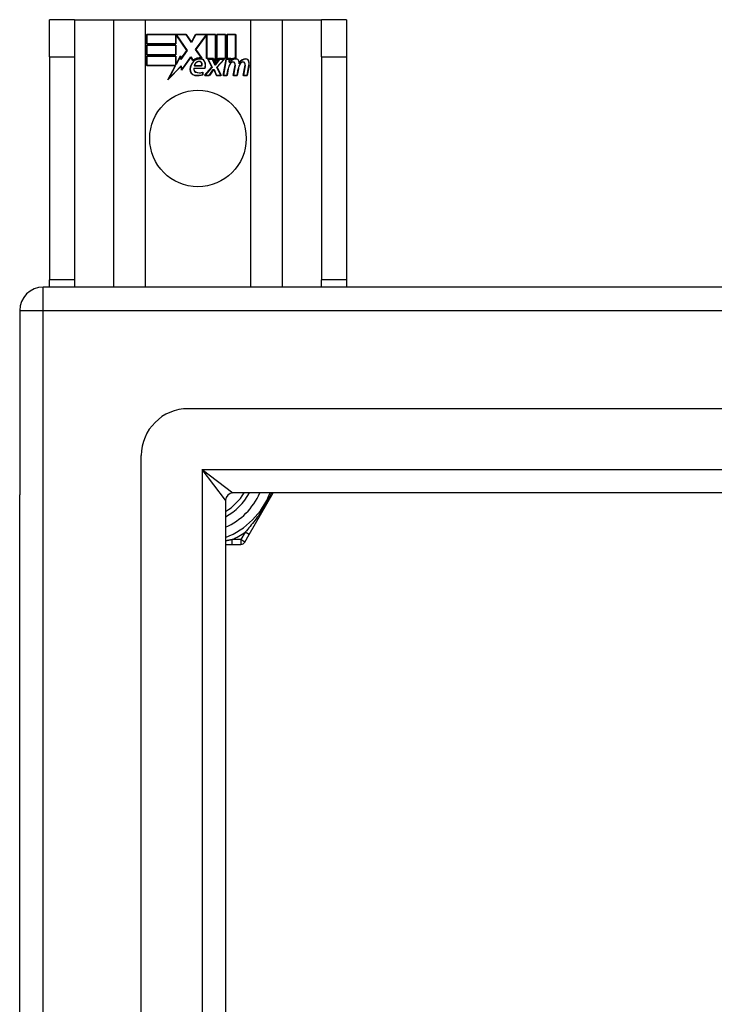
# Model space of a CAD drawing. Header units: inches. Extents: x 56.1 to 140.1, y 34.7 to 67.
# Tile 9 of 22: x 56.1 to 59, y 62.8 to 67. Entities that reach past the tile are written whole.
import ezdxf

# ---------------------------------------------------------------- set-up
doc = ezdxf.new("R2010")
doc.units = ezdxf.units.IN
doc.header["$MEASUREMENT"] = 0
doc.layers.add('Visible Edges(ANSI)', color=7, linetype='Continuous', lineweight=25)
doc.layers.add('Visible Tangent Edges(ANSI)', color=7, linetype='Continuous', lineweight=25)

msp = doc.modelspace()

# ---------------------------------------------------------------- linework, layer by layer
at = {"layer": 'Visible Edges(ANSI)'}
for p, q in [((56.2928, 66.9929), (56.1878, 66.9929)), ((56.1878, 66.8369), (56.1878, 66.9929)), ((56.2928, 66.9929), (56.2928, 66.8369)), ((56.2928, 66.9929), (56.457, 66.9929)), ((56.457, 66.9929), (56.5916, 66.9929)), ((56.5916, 66.9929), (57.034, 66.9929)), ((57.034, 66.9929), (57.1686, 66.9929)), ((57.1686, 66.9929), (57.3328, 66.9929)), ((57.3328, 66.8369), (57.3328, 66.9929)), ((57.4378, 66.9929), (57.3328, 66.9929)), ((57.4378, 66.9929), (57.4378, 66.8369)), ((56.5966, 66.9309), (56.7638, 66.9309)), ((56.5966, 66.8907), (56.5966, 66.9309)), ((56.5973, 66.9301), (56.5973, 66.8915)), ((56.7634, 66.9301), (56.5973, 66.9301)), ((56.7192, 66.8915), (56.7192, 66.926)), ((56.7192, 66.926), (56.7237, 66.926)), ((56.72, 66.9252), (56.72, 66.8907)), ((56.7233, 66.9252), (56.72, 66.9252)), ((56.7661, 66.863), (56.7233, 66.9252)), ((56.7237, 66.926), (56.767, 66.863)), ((56.7859, 66.8968), (56.7634, 66.9301)), ((56.7638, 66.9309), (56.7859, 66.8982)), ((56.7859, 66.8982), (56.8032, 66.9309)), ((56.8037, 66.9301), (56.7859, 66.8968)), ((56.8027, 66.8681), (56.8459, 66.926)), ((56.8032, 66.9309), (56.8868, 66.9309)), ((56.8463, 66.9252), (56.8036, 66.868)), ((56.8861, 66.9301), (56.8037, 66.9301)), ((56.8459, 66.926), (56.8501, 66.926)), ((56.8493, 66.9252), (56.8463, 66.9252)), ((56.8493, 66.8298), (56.8493, 66.9252)), ((56.8501, 66.926), (56.8501, 66.8305)), ((56.8861, 66.8114), (56.8861, 66.9301)), ((56.8868, 66.9309), (56.8868, 66.8077)), ((56.8921, 66.8169), (56.8921, 66.9309)), ((56.8921, 66.9309), (56.9292, 66.9309)), ((56.8928, 66.9301), (56.8928, 66.8192)), ((56.9285, 66.9301), (56.8928, 66.9301)), ((56.9285, 66.8305), (56.9285, 66.9301)), ((56.9292, 66.9309), (56.9292, 66.8298)), ((56.9345, 66.8298), (56.9345, 66.9309)), ((56.9345, 66.9309), (56.9716, 66.9309)), ((56.9352, 66.9301), (56.9352, 66.8305)), ((56.9708, 66.9301), (56.9352, 66.9301)), ((56.9708, 66.8322), (56.9708, 66.9301)), ((56.9716, 66.9309), (56.9716, 66.8315)), ((56.72, 66.8907), (56.5966, 66.8907)), ((56.5966, 66.8454), (56.5966, 66.8855)), ((56.5966, 66.8855), (56.72, 66.8855)), ((56.5973, 66.8915), (56.7192, 66.8915)), ((56.5973, 66.8847), (56.5973, 66.8461)), ((56.7192, 66.8847), (56.5973, 66.8847)), ((56.7192, 66.8461), (56.7192, 66.8847)), ((56.72, 66.8855), (56.72, 66.8454)), ((56.1878, 66.8369), (56.1878, 65.8989)), ((56.2928, 66.8369), (56.2928, 65.8989)), ((56.72, 66.8454), (56.5966, 66.8454)), ((56.5966, 66.8397), (56.72, 66.8397)), ((56.5966, 66.7996), (56.5966, 66.8397)), ((56.5973, 66.8461), (56.7192, 66.8461)), ((56.7192, 66.839), (56.5973, 66.839)), ((56.5973, 66.839), (56.5973, 66.8004)), ((56.7192, 66.8045), (56.7192, 66.839)), ((56.72, 66.8397), (56.72, 66.8052)), ((56.7207, 66.8052), (56.7391, 66.8405)), ((56.7388, 66.8382), (56.7212, 66.8045)), ((56.7411, 66.826), (56.7388, 66.8382)), ((56.7391, 66.8405), (56.7415, 66.8279)), ((56.767, 66.863), (56.7411, 66.826)), ((56.7415, 66.8279), (56.7661, 66.863)), ((56.7833, 66.835), (56.7441, 66.78)), ((56.7445, 66.782), (56.7834, 66.8364)), ((56.792, 66.8206), (56.7833, 66.835)), ((56.7834, 66.8364), (56.7922, 66.8218)), ((56.8278, 66.8318), (56.8027, 66.8681)), ((56.8036, 66.868), (56.8295, 66.8307)), ((56.8775, 66.8298), (56.8493, 66.8298)), ((56.8501, 66.8305), (56.878, 66.8305)), ((56.8868, 66.8077), (56.8775, 66.8298)), ((56.878, 66.8305), (56.8861, 66.8114)), ((56.9015, 66.8298), (56.8921, 66.8169)), ((56.8928, 66.8192), (56.9011, 66.8305)), ((56.9011, 66.8305), (56.9285, 66.8305)), ((56.9292, 66.8298), (56.9015, 66.8298)), ((56.9498, 66.8298), (56.9345, 66.8298)), ((56.9352, 66.8305), (56.9507, 66.8305)), ((56.9492, 66.8221), (56.9498, 66.8298)), ((56.9507, 66.8305), (56.9501, 66.8241)), ((57.3328, 66.8369), (57.3328, 65.8989)), ((57.4378, 66.8369), (57.4378, 65.8989)), ((56.7178, 66.7996), (56.5966, 66.7996)), ((56.5973, 66.8004), (56.719, 66.8004)), ((56.6868, 66.74), (56.7178, 66.7996)), ((56.7416, 66.7977), (56.6868, 66.74)), ((56.719, 66.8004), (56.6899, 66.7444)), ((56.6899, 66.7444), (56.7421, 66.7994)), ((56.7212, 66.8045), (56.7192, 66.8045)), ((56.72, 66.8052), (56.7207, 66.8052)), ((56.7441, 66.78), (56.7416, 66.7977)), ((56.7421, 66.7994), (56.7445, 66.782)), ((56.7959, 66.7884), (56.8417, 66.7884)), ((56.8422, 66.7876), (56.7965, 66.7876)), ((56.8288, 66.7981), (56.7975, 66.7981)), ((56.7983, 66.7989), (56.8283, 66.7989)), ((56.8407, 66.758), (56.8715, 66.7929)), ((56.8724, 66.7927), (56.8424, 66.7587)), ((56.8715, 66.7929), (56.8542, 66.8262)), ((56.8542, 66.8262), (56.8745, 66.8262)), ((56.8554, 66.8255), (56.8724, 66.7927)), ((56.874, 66.8255), (56.8554, 66.8255)), ((56.8837, 66.8025), (56.874, 66.8255)), ((56.8745, 66.8262), (56.8842, 66.8033)), ((56.8872, 66.8025), (56.8837, 66.8025)), ((56.8842, 66.8033), (56.8868, 66.8033)), ((56.8868, 66.8033), (56.9035, 66.8262)), ((56.9039, 66.8255), (56.8872, 66.8025)), ((56.8927, 66.7932), (56.9223, 66.8255)), ((56.9093, 66.7587), (56.8927, 66.7932)), ((56.924, 66.8262), (56.8936, 66.7931)), ((56.8936, 66.7931), (56.9105, 66.758)), ((56.9035, 66.8262), (56.924, 66.8262)), ((56.9223, 66.8255), (56.9039, 66.8255)), ((56.9191, 66.758), (56.9311, 66.8262)), ((56.9318, 66.8255), (56.92, 66.7587)), ((56.9311, 66.8262), (56.9453, 66.8262)), ((56.9445, 66.8255), (56.9318, 66.8255)), ((56.9435, 66.8135), (56.9445, 66.8255)), ((56.9483, 66.8135), (56.9435, 66.8135)), ((56.9453, 66.8262), (56.9443, 66.8142)), ((56.9443, 66.8142), (56.9479, 66.8142)), ((56.9615, 66.758), (56.9691, 66.8011)), ((56.9698, 66.801), (56.9624, 66.7587)), ((57.0035, 66.758), (57.0111, 66.8011)), ((57.0118, 66.801), (57.0043, 66.7587)), ((57.0193, 66.7587), (57.0275, 66.801)), ((57.0283, 66.8008), (57.02, 66.758)), ((56.8332, 66.7619), (56.8332, 66.7715)), ((56.834, 66.7726), (56.834, 66.7614)), ((56.861, 66.758), (56.8407, 66.758)), ((56.8424, 66.7587), (56.8606, 66.7587)), ((56.8606, 66.7587), (56.8774, 66.7831)), ((56.8778, 66.7824), (56.861, 66.758)), ((56.8774, 66.7831), (56.8814, 66.7831)), ((56.8808, 66.7824), (56.8778, 66.7824)), ((56.8902, 66.758), (56.8808, 66.7824)), ((56.8814, 66.7831), (56.8907, 66.7587)), ((56.9105, 66.758), (56.8902, 66.758)), ((56.8907, 66.7587), (56.9093, 66.7587)), ((56.9356, 66.758), (56.9191, 66.758)), ((56.92, 66.7587), (56.935, 66.7587)), ((56.935, 66.7587), (56.9398, 66.7862)), ((56.9405, 66.7861), (56.9356, 66.758)), ((56.978, 66.758), (56.9615, 66.758)), ((56.9624, 66.7587), (56.9773, 66.7587)), ((56.9773, 66.7587), (56.9822, 66.7862)), ((56.9829, 66.7861), (56.978, 66.758)), ((57.02, 66.758), (57.0035, 66.758)), ((57.0043, 66.7587), (57.0193, 66.7587)), ((56.1878, 65.8679), (56.1878, 65.8989)), ((56.2928, 65.8989), (56.2928, 65.8679)), ((57.3328, 65.8679), (57.3328, 65.8989)), ((57.4378, 65.8989), (57.4378, 65.8679)), ((97.9638, 65.8679), (56.1618, 65.8679)), ((56.0628, 65.7689), (56.0628, 64.9938)), ((97.3541, 65.356), (56.7715, 65.356)), ((56.5746, 36.5765), (56.5746, 65.1592)), ((56.0628, 36.7419), (56.0628, 64.9938)), ((56.9289, 64.9707), (56.9289, 36.765)), ((97.1657, 65.0017), (56.9599, 65.0017)), ((57.029, 64.8269), (57.1299, 65.0017)), ((57.0106, 64.795), (57.029, 64.8269)), ((56.9289, 64.7852), (56.9567, 64.7852)), ((56.9567, 64.7852), (56.9935, 64.7852))]:
    msp.add_line(p, q, dxfattribs=at)
msp.add_circle((56.8128, 66.4929), 0.203, dxfattribs=at)
for centre, radius, start, end in [((56.8202, 66.7905), 0.0412, 77.079, 133.1785), ((56.8202, 66.7905), 0.042, 79.6582, 131.9139), ((56.971, 66.8015), 0.03, 88.7952, 136.5849), ((56.971, 66.8015), 0.0307, 90.2222, 132.7339), ((56.8289, 66.7816), 0.0498, 134.1684, 176.5646), ((56.8289, 66.7816), 0.049, 134.1684, 176.5646), ((56.8202, 66.7905), 0.0374, 80.4085, 134.1684), ((56.8202, 66.7905), 0.0366, 80.3604, 134.1684), ((56.808, 66.7842), 0.0127, 160.9907, 244.6784), ((56.808, 66.7842), 0.012, 163.5261, 244.6784), ((56.8192, 66.7963), 0.0217, 109.3797, 175.226), ((56.8192, 66.7963), 0.021, 109.3797, 172.9975), ((56.8168, 66.8032), 0.0144, 51.1652, 109.3797), ((56.8168, 66.8032), 0.0137, 51.1652, 109.3797), ((56.8179, 66.8046), 0.0119, 331.4547, 51.1652), ((56.8179, 66.8046), 0.0127, 329.421, 51.1652), ((56.8248, 66.8084), 0.0183, 23.8445, 85.1757), ((56.8248, 66.8084), 0.019, 23.8445, 85.0802), ((56.81, 66.8019), 0.0345, 336.9643, 23.8445), ((56.81, 66.8019), 0.0353, 336.1555, 23.8445), ((56.9978, 66.776), 0.0589, 147.5992, 170), ((56.9978, 66.776), 0.0581, 147.5992, 170), ((56.9732, 66.7981), 0.03, 89.4776, 147.4114), ((56.962, 66.7987), 0.0165, 96.03, 147.5992), ((56.9732, 66.7981), 0.0293, 89.4776, 148.2123), ((56.962, 66.7987), 0.0157, 96.03, 147.5992), ((56.9611, 66.8069), 0.00825, 23.5571, 96.03), ((56.9611, 66.8069), 0.0075, 23.5571, 96.03), ((56.9539, 66.8038), 0.0154, 350, 23.5571), ((56.9539, 66.8038), 0.0161, 350, 23.5571), ((56.9733, 66.8154), 0.0127, 16.9928, 89.4776), ((56.9733, 66.8154), 0.0119, 16.9928, 89.4776), ((57.0403, 66.7768), 0.0589, 148.5524, 170.8204), ((57.0403, 66.7768), 0.0581, 148.5584, 170.8257), ((56.951, 66.8086), 0.0353, 357.7769, 16.9928), ((56.951, 66.8086), 0.036, 3.6169, 16.9928), ((57.0145, 66.7974), 0.0299, 89.6788, 160.8136), ((57.0145, 66.7974), 0.0307, 89.6788, 153.9508), ((57.004, 66.7987), 0.0165, 96.1027, 147.6301), ((57.004, 66.7987), 0.0157, 96.1027, 147.6083), ((57.0031, 66.8069), 0.00825, 23.5487, 96.1027), ((57.0031, 66.8069), 0.0075, 23.5487, 96.1027), ((56.9959, 66.8038), 0.0154, 349.9922, 23.5487), ((56.9959, 66.8038), 0.0161, 350.0076, 23.5487), ((57.0146, 66.8149), 0.0131, 18.4748, 89.6788), ((57.0146, 66.8149), 0.0124, 18.4748, 89.6788), ((56.9929, 66.8077), 0.0353, 349, 18.4748), ((56.9929, 66.8077), 0.036, 349, 18.4748), ((56.8038, 66.7831), 0.0247, 176.5646, 261.5605), ((56.8038, 66.7831), 0.0239, 176.5646, 261.5605), ((56.8114, 66.8338), 0.0759, 261.5605, 287.3343), ((56.8114, 66.8338), 0.0751, 261.5605, 286.9141), ((56.8192, 66.808), 0.0391, 244.6784, 290.9242), ((56.8192, 66.808), 0.0384, 244.6784, 292.5609), ((56.1618, 65.7689), 0.099, 90, 180), ((56.7715, 65.1592), 0.1969, 90, 180), ((56.9599, 64.9707), 0.031, 90, 180), ((56.8128, 65.1179), 0.2264, 300.8668, 329.1332), ((56.8128, 65.1179), 0.3248, 290.9514, 339.0486), ((56.9935, 64.8049), 0.0197, 270, 330)]:
    msp.add_arc(centre, radius, start, end, dxfattribs=at)
at = {"layer": 'Visible Tangent Edges(ANSI)'}
for p, q in [((56.457, 66.9929), (56.457, 65.8679)), ((56.5916, 65.8679), (56.5916, 66.9929)), ((57.034, 66.9929), (57.034, 65.8679)), ((57.1686, 65.8679), (57.1686, 66.9929)), ((56.1878, 66.8369), (56.2928, 66.8369)), ((57.3328, 66.8369), (57.4378, 66.8369)), ((56.2928, 65.8989), (56.1878, 65.8989)), ((57.4378, 65.8989), (57.3328, 65.8989)), ((56.1618, 65.7689), (56.1618, 65.8679)), ((56.0628, 65.7689), (56.1618, 65.7689)), ((56.1618, 65.7689), (97.9638, 65.7689)), ((56.1618, 35.9669), (56.1618, 65.7689)), ((56.8299, 65.1007), (56.9599, 65.0017)), ((56.9289, 64.9707), (56.8299, 65.1007)), ((56.8299, 65.1007), (97.2957, 65.1007)), ((56.8299, 65.1007), (56.8299, 36.635)), ((56.9567, 64.7852), (56.9567, 64.8049)), ((56.9935, 64.8049), (56.9567, 64.8049)), ((57.0119, 64.8367), (56.9935, 64.8049)), ((57.0106, 64.795), (56.9935, 64.8049)), ((56.9935, 64.8049), (56.9935, 64.7852)), ((57.029, 64.8269), (57.0119, 64.8367))]:
    msp.add_line(p, q, dxfattribs=at)
at = {"layer": 'Visible Tangent Edges(ANSI)', "flags": 128}
for points in [[(57.1226, 65.0017), (57.119, 64.9941), (57.1153, 64.9865), (57.1114, 64.9789), (57.1074, 64.9713), (57.1033, 64.9638), (57.0991, 64.9563), (57.0948, 64.9488), (57.0903, 64.9414), (57.0858, 64.9341), (57.0812, 64.9268), (57.0766, 64.9197), (57.0718, 64.9127), (57.0671, 64.9058), (57.0622, 64.899), (57.0573, 64.8923), (57.0524, 64.8858), (57.0474, 64.8793), (57.0424, 64.8729), (57.0374, 64.8666), (57.0323, 64.8604), (57.0272, 64.8544), (57.0221, 64.8484), (57.017, 64.8425), (57.0119, 64.8367)], [(56.9567, 64.8049), (56.9556, 64.8046), (56.9544, 64.8044), (56.9533, 64.8042), (56.9522, 64.8039), (56.951, 64.8037), (56.9499, 64.8035), (56.9487, 64.8032), (56.9476, 64.803), (56.9464, 64.8028), (56.9453, 64.8026), (56.9441, 64.8023), (56.943, 64.8021), (56.9418, 64.8019), (56.9406, 64.8017), (56.9395, 64.8015), (56.9383, 64.8012), (56.9372, 64.801), (56.936, 64.8008), (56.9348, 64.8006), (56.9336, 64.8004), (56.9325, 64.8002), (56.9313, 64.8), (56.9301, 64.7998), (56.9289, 64.7995)]]:
    msp.add_lwpolyline(points, dxfattribs=at)
at = {"layer": 'Visible Tangent Edges(ANSI)'}
for radius, start, end in [(0.2461, 298.1642, 331.8358), (0.2854, 294.01, 335.99), (0.3445, 294.6913, 305.3087)]:
    msp.add_arc((56.8128, 65.1179), radius, start, end, dxfattribs=at)

doc.saveas('drawing.dxf')
